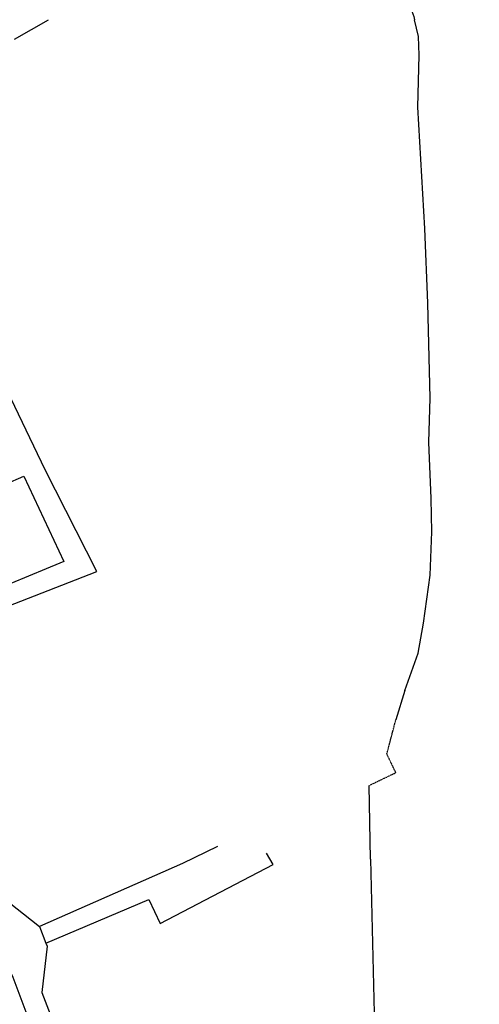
# Model space of a CAD drawing. Header units: metres. Extents: x 611948 to 1225781, y 656699 to 1316021.
# Tile 25 of 169: x 613050 to 613203, y 657316 to 657643. Entities that reach past the tile are written whole.
import ezdxf

# ---------------------------------------------------------------- set-up
doc = ezdxf.new("R2010")
doc.units = ezdxf.units.M
doc.linetypes.add('4696-C$0$PECK', pattern=[0.2, 0.1, -0.1])
for name, color, linetype in [('4696-17$0$GEN_LIN_D', 253, 'Continuous'), ('4696-C$0$GEN_LIN_D', 253, 'Continuous'), ('4696-C$0$GEN_PCK_D', 253, '4696-C$0$PECK'), ('4696-C$0$MUNICIPAL', 253, 'Continuous'), ('4696-C$0$PARISH', 253, 'Continuous'), ('4696-C$0$ROADS', 253, 'Continuous'), ('4696-C$0$ROADS_CTR', 253, 'Continuous')]:
    doc.layers.add(name, color=color, linetype=linetype)

# ---------------------------------------------------------------- blocks, each defined once
blk = doc.blocks.new('4696-17')
at = {"layer": '4696-17$0$GEN_LIN_D', "flags": 128}
blk.add_lwpolyline([(613141.141, 657691.128), (613163.184, 657669.477), (613173.072, 657659.566), (613174.981, 657657.555), (613176.631, 657655.404), (613177.78, 657653.669), (613178.75, 657651.595), (613181.384, 657644.487), (613181.589, 657643.378)], dxfattribs=at)
blk = doc.blocks.new('4696-C')
at = {"layer": '4696-C$0$GEN_LIN_D', "flags": 128}
for points in [[(613048.67, 657636.886), (613059.998, 657643.379)], [(613178.429, 657420.233), (613182.845, 657432.701), (613184.57, 657442.702), (613186.81, 657458.622), (613187.435, 657473.063), (613187.143, 657484.185), (613186.4, 657502.819), (613186.779, 657517.529), (613186.079, 657549.078), (613185.088, 657573.922), (613182.706, 657614.329), (613183.197, 657631.617), (613182.949, 657637.828), (613181.589, 657643.378)], [(613011.795, 657434.8), (613075.975, 657459.904), (613058.808, 657493.617), (613032.273, 657549.021), (613017.133, 657581.196)], [(613000.725, 657470.078), (613039.412, 657486.205), (613051.788, 657491.611), (613065.022, 657463.135), (613035.559, 657450.978), (613011.669, 657441.343)], [(613011.795, 657434.8), (613027.473, 657395.524), (613044.185, 657351.913), (613056.924, 657341.802)], [(613178.429, 657420.233), (613175.426, 657410.546)], [(613166.958, 657364.151), (613166.544, 657388.679)], [(613116.164, 657368.415), (613104.549, 657362.717), (613056.924, 657341.802)], [(613059.101, 657336.207), (613093.317, 657350.743), (613097.108, 657342.828), (613134.641, 657362.386), (613132.425, 657366.164)], [(613166.958, 657364.151), (613168.468, 657303.631), (613195.019, 657296.28), (613213.205, 657292.65), (613249.105, 657286.445)], [(613056.924, 657341.802), (613059.101, 657336.207)], [(613059.101, 657336.207), (613059.48, 657335.233), (613057.778, 657319.805), (613069.152, 657290.118), (613086.25, 657247.646), (613089.457, 657248.46)]]:
    blk.add_lwpolyline(points, dxfattribs=at)
at = {"layer": '4696-C$0$GEN_PCK_D', "flags": 128}
blk.add_lwpolyline([(613166.544, 657388.679), (613175.417, 657392.959), (613172.427, 657399.152), (613175.426, 657410.546)], dxfattribs=at)
at = {"layer": '4696-C$0$MUNICIPAL', "flags": 128}
blk.add_lwpolyline([(613048.67, 657636.886), (613059.998, 657643.379)], dxfattribs=at)
at = {"layer": '4696-C$0$PARISH', "flags": 128}
blk.add_lwpolyline([(613048.67, 657636.886), (613059.998, 657643.379)], dxfattribs=at)
at = {"layer": '4696-C$0$ROADS', "flags": 128}
for points in [[(613011.795, 657434.8), (613027.473, 657395.524), (613044.185, 657351.913), (613056.924, 657341.802)], [(613056.924, 657341.802), (613059.101, 657336.207)], [(613059.101, 657336.207), (613059.48, 657335.233), (613057.778, 657319.805), (613069.152, 657290.118), (613086.25, 657247.646), (613089.457, 657248.46)]]:
    blk.add_lwpolyline(points, dxfattribs=at)
at = {"layer": '4696-C$0$ROADS_CTR', "flags": 128}
blk.add_lwpolyline([(613166.181, 657043.509), (613157.425, 657069.454), (613148.363, 657099.574), (613138.16, 657120.012), (613126.659, 657141.473), (613114.368, 657165.065), (613101.876, 657193.717), (613094.877, 657206.7), (613077.454, 657248.472), (613065.804, 657275.472), (613057.504, 657300.021), (613048.156, 657324.771), (613037.058, 657347.887), (613022.512, 657381.881), (613010.277, 657418.147), (613006.217, 657428.501)], dxfattribs=at)
blk = doc.blocks.new('OS Mapping')
for name in ['4696-C', '4696-17']:
    blk.add_blockref(name, (0, 0))

msp = doc.modelspace()

# ---------------------------------------------------------------- block references
msp.add_blockref('OS Mapping', (0, 0))

doc.saveas('drawing.dxf')
